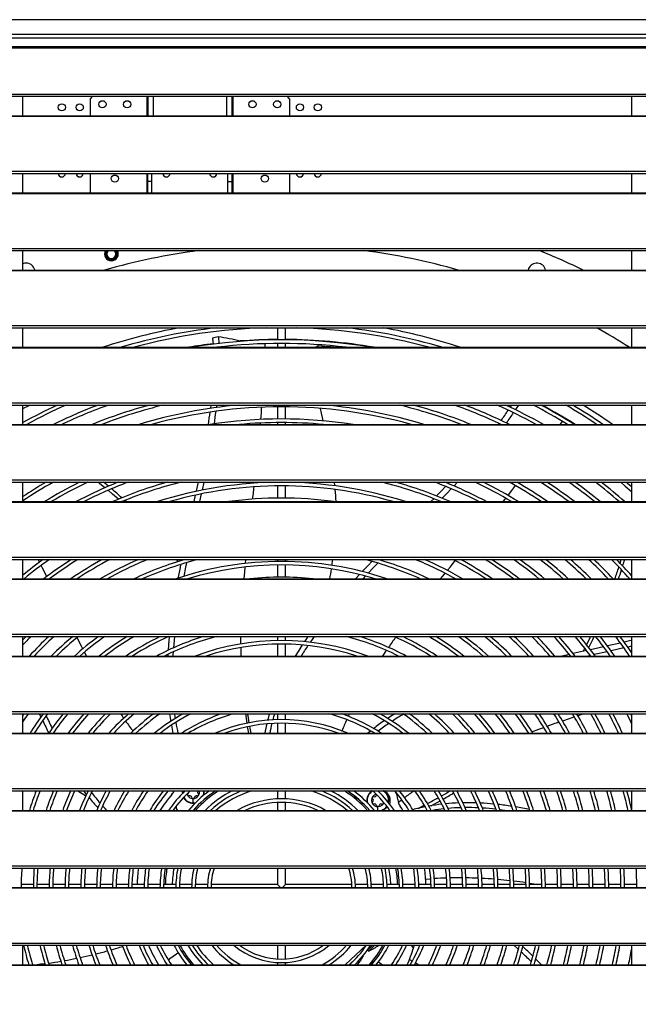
# Model space of a CAD drawing. Header units: millimetres. Extents: x 0 to 39025, y 0 to 11880.
# Tile 49 of 54: x 28571 to 29020, y 9124 to 9840. Entities that reach past the tile are written whole.
import ezdxf

# ---------------------------------------------------------------- set-up
doc = ezdxf.new("R2010")
doc.units = ezdxf.units.MM
doc.header["$PDSIZE"] = -1
doc.layers.add('DIMENZIJE', color=4, linetype='Continuous')
doc.styles.add('SLDTEXTSTYLE6', font='txt')
doc.dimstyles.new('SLDDIMSTYLE0', dxfattribs={"dimtxt": 3, "dimasz": 3.414889, "dimexe": 0, "dimexo": 0.0625, "dimgap": 0.75, "dimtad": 1, "dimdec": 0, "dimlfac": 20, "dimrnd": 1e-09, "dimzin": 12, "dimdsep": 46, "dimtxsty": 'SLDTEXTSTYLE6', "dimsah": 1, "dimcen": 0.09, "dimadec": 0, "dimazin": 3, "dimtfac": 1, "dimtdec": 0, "dimtofl": 0, "dimtmove": 0, "dimatfit": 3, "dimfxl": 1, "dimfrac": 2, "dimtolj": 1, "dimtzin": 12, "dimarcsym": 0})

# ---------------------------------------------------------------- blocks, each defined once
blk = doc.blocks.new('*D11')
at = {"layer": 'Defpoints', "color": 0, "ltscale": 20, "transparency": 16777216}
for p in [(26610.35, 10039.92), (26610.35, 9824.42), (29810.35, 9824.42)]:
    blk.add_point(p, dxfattribs=at)
at = {"layer": 'DIMENZIJE', "color": 0, "lineweight": -2, "ltscale": 20, "transparency": 16777216}
for p, q in [((26610.35, 9825.67), (26610.35, 10039.92)), ((29742.05, 10039.92), (26678.64, 10039.92)), ((29810.35, 9825.67), (29810.35, 10039.92))]:
    blk.add_line(p, q, dxfattribs=at)
at = {"layer": 'DIMENZIJE', "color": 0, "ltscale": 20, "transparency": 16777216}
for points in [[(26678.64, 10051.3), (26678.64, 10028.54), (26610.35, 10039.92)], [(29742.05, 10051.3), (29742.05, 10028.54), (29810.35, 10039.92)]]:
    blk.add_solid(points, dxfattribs=at)
at = {"layer": 'DIMENZIJE', "color": 0, "ltscale": 20, "transparency": 16777216, "insert": (28210.35, 10116.64), "char_height": 60, "attachment_point": 2, "style": 'SLDTEXTSTYLE6'}
blk.add_mtext('\\A1;3200', dxfattribs=at)
blk = doc.blocks.new('*D13')
at = {"layer": 'Defpoints', "color": 0, "ltscale": 20, "transparency": 16777216}
for p in [(29810.35, 10159.92), (29810.35, 9824.42), (26435.3, 9124.38)]:
    blk.add_point(p, dxfattribs=at)
at = {"layer": 'DIMENZIJE', "color": 0, "lineweight": -2, "ltscale": 20, "transparency": 16777216}
for p, q in [((26435.3, 9125.63), (26435.3, 10159.92)), ((26503.59, 10159.92), (29742.05, 10159.92)), ((29810.35, 9825.67), (29810.35, 10159.92))]:
    blk.add_line(p, q, dxfattribs=at)
at = {"layer": 'DIMENZIJE', "color": 0, "ltscale": 20, "transparency": 16777216}
for points in [[(26503.59, 10171.3), (26503.59, 10148.54), (26435.3, 10159.92)], [(29742.05, 10171.3), (29742.05, 10148.54), (29810.35, 10159.92)]]:
    blk.add_solid(points, dxfattribs=at)
at = {"layer": 'DIMENZIJE', "color": 0, "ltscale": 20, "transparency": 16777216, "insert": (28122.82, 10235.78), "char_height": 60, "attachment_point": 2, "style": 'SLDTEXTSTYLE6'}
blk.add_mtext('\\A1;3375', dxfattribs=at)

msp = doc.modelspace()

# ---------------------------------------------------------------- linework, layer by layer
at = {"color": 7, "linetype": 'Continuous', "lineweight": 25, "ltscale": 20}
for p, q in [((29809.38, 9839.92), (28236.32, 9839.92)), ((29809.35, 9839.92), (28236.35, 9839.92)), ((28236.35, 9829.51), (29809.35, 9829.51)), ((29805.9, 9826.61), (28239.8, 9826.61)), ((28239.8, 9820.5), (29805.9, 9820.5)), ((28239.8, 9819.45), (29805.9, 9819.45)), ((28242.42, 9785.91), (29803.27, 9785.91)), ((28242.42, 9784.27), (29803.27, 9784.27)), ((28573.05, 9770.12), (28573.05, 9784.27)), ((28623.67, 9784.27), (28621.85, 9782.45)), ((28621.85, 9782.45), (28621.85, 9770.12)), ((28663.05, 9784.27), (28663.05, 9770.12)), ((28663.85, 9784.27), (28663.85, 9770.12)), ((28667.65, 9784.27), (28667.65, 9770.12)), ((28721.05, 9784.27), (28721.05, 9770.12)), ((28724.85, 9784.27), (28724.85, 9770.12)), ((28725.65, 9784.27), (28725.65, 9770.12)), ((28766.85, 9782.45), (28765.03, 9784.27)), ((28766.85, 9782.45), (28766.85, 9770.12)), ((29015.35, 9784.27), (29015.35, 9770.12)), ((28265.85, 9770.12), (29779.85, 9770.12)), ((28265.85, 9769.83), (29779.85, 9769.83)), ((28242.42, 9729.82), (29803.27, 9729.82)), ((28242.42, 9728.18), (29803.27, 9728.18)), ((28573.05, 9714.03), (28573.05, 9728.18)), ((28621.85, 9728.18), (28621.85, 9714.03)), ((28663.05, 9728.18), (28663.05, 9714.03)), ((28663.85, 9714.03), (28663.85, 9728.18)), ((28666.85, 9714.03), (28666.85, 9728.18)), ((28721.85, 9728.18), (28721.85, 9714.03)), ((28724.85, 9728.18), (28724.85, 9714.03)), ((28725.65, 9728.18), (28725.65, 9714.03)), ((28766.85, 9728.18), (28766.85, 9714.03)), ((29015.35, 9728.18), (29015.35, 9714.03)), ((28666.85, 9722.45), (28663.85, 9722.45)), ((28721.85, 9722.45), (28724.85, 9722.45)), ((28265.85, 9714.03), (29779.85, 9714.03)), ((28265.85, 9713.74), (29779.85, 9713.74)), ((28242.42, 9673.73), (29803.27, 9673.73)), ((28242.42, 9672.09), (29803.27, 9672.09)), ((28573.5, 9672.09), (28573.05, 9671.91)), ((28573.05, 9657.94), (28573.05, 9672.09)), ((28635.07, 9672.09), (28635.01, 9672.03)), ((28639.7, 9672.02), (28639.63, 9672.09)), ((29015.35, 9672.09), (29015.35, 9657.94)), ((28265.85, 9657.94), (29779.85, 9657.94)), ((28265.85, 9657.65), (29779.85, 9657.65)), ((28242.42, 9617.64), (29803.27, 9617.64)), ((28242.42, 9616), (29803.27, 9616)), ((28573.05, 9601.85), (28573.05, 9616)), ((28757.95, 9616), (28757.95, 9607.24)), ((28763.95, 9607.24), (28763.95, 9616)), ((29015.35, 9616), (29015.35, 9601.85)), ((28710.95, 9608.5), (28711.23, 9604.12)), ((28715.15, 9609.48), (28715.48, 9604.64)), ((28732.16, 9606.19), (28730.9, 9606.43)), ((28749.03, 9601.85), (28749.12, 9604.46)), ((28757.95, 9604.64), (28757.95, 9601.85)), ((28763.95, 9601.85), (28763.95, 9604.64)), ((28265.85, 9601.85), (29779.85, 9601.85)), ((28265.85, 9601.56), (29779.85, 9601.56)), ((28715.6, 9602.04), (28715.61, 9601.85)), ((28242.42, 9561.55), (29803.27, 9561.55)), ((28242.42, 9559.91), (29803.27, 9559.91)), ((28573.05, 9557.26), (28578.05, 9559.91)), ((28573.05, 9545.76), (28573.05, 9559.91)), ((28950.83, 9559.49), (28950.41, 9559.91)), ((29015.35, 9559.91), (29015.35, 9545.76)), ((28757.95, 9558.64), (28757.95, 9549.74)), ((28763.95, 9549.74), (28763.95, 9558.64)), ((28951.74, 9558.64), (28950.83, 9559.49)), ((28265.85, 9545.76), (29779.85, 9545.76)), ((28745.63, 9545.76), (28745.71, 9546.79)), ((28757.95, 9547.14), (28757.95, 9545.76)), ((28763.95, 9545.76), (28763.95, 9547.14)), ((28963.55, 9545.76), (28965.1, 9548)), ((28265.85, 9545.47), (29779.85, 9545.47)), ((28242.42, 9505.46), (29803.27, 9505.46)), ((28242.42, 9503.82), (29803.27, 9503.82)), ((28573.05, 9489.67), (28573.05, 9503.82)), ((28635.24, 9500.86), (28631.62, 9503.82)), ((28704.49, 9503.82), (28703.29, 9498.07)), ((28741.36, 9503.09), (28741.44, 9503.82)), ((28757.95, 9503.82), (28757.95, 9503.73)), ((28763.95, 9503.73), (28763.95, 9503.82)), ((28883.16, 9503.82), (28882.16, 9502.75)), ((28888.87, 9503.82), (28886.26, 9501.03)), ((28932.64, 9503.39), (28932.97, 9503.82)), ((29015.35, 9503.82), (29015.35, 9489.67)), ((28757.95, 9501.13), (28757.95, 9492.23)), ((28763.95, 9492.23), (28763.95, 9501.13)), ((28265.85, 9489.67), (29779.85, 9489.67)), ((28265.85, 9489.38), (29779.85, 9489.38)), ((28648.04, 9489.67), (28647.1, 9490.53)), ((28698.34, 9494.36), (28697.34, 9489.67)), ((28702.7, 9495.28), (28701.49, 9489.67)), ((28871.65, 9491.78), (28869.58, 9489.67)), ((28875.78, 9490.12), (28875.33, 9489.67)), ((28242.42, 9449.37), (29803.27, 9449.37)), ((28242.42, 9447.73), (29803.27, 9447.73)), ((28573.05, 9447.68), (28573.11, 9447.73)), ((28573.05, 9433.58), (28573.05, 9447.73)), ((28685.87, 9446.16), (28684.59, 9447.73)), ((28688.44, 9447.73), (28688.28, 9446.92)), ((28734.84, 9444.8), (28735.13, 9447.73)), ((28757.95, 9447.73), (28757.95, 9446.23)), ((28763.95, 9446.23), (28763.95, 9447.73)), ((28833.59, 9447.73), (28832.97, 9447.11)), ((29007.01, 9444.95), (29007.86, 9447.73)), ((29015.35, 9447.73), (29015.35, 9433.58)), ((28687.67, 9443.88), (28687.58, 9443.99)), ((28757.95, 9443.63), (28757.95, 9434.73)), ((28763.95, 9434.73), (28763.95, 9443.63)), ((28265.85, 9433.58), (29779.85, 9433.58)), ((28265.85, 9433.29), (29779.85, 9433.29)), ((28817.62, 9436.7), (28814.72, 9433.58)), ((28821.88, 9435.6), (28819.98, 9433.58)), ((28242.42, 9393.28), (29803.27, 9393.28)), ((28242.42, 9391.64), (29803.27, 9391.64)), ((28575.32, 9391.64), (28573.05, 9389.31)), ((28573.05, 9377.49), (28573.05, 9391.64)), ((28757.95, 9391.64), (28757.95, 9388.72)), ((28763.95, 9388.72), (28763.95, 9391.64)), ((29015.35, 9391.64), (29015.35, 9377.49)), ((28757.95, 9386.12), (28757.95, 9377.49)), ((28763.95, 9377.49), (28763.95, 9386.12)), ((28980.08, 9380.87), (28981.28, 9383.14)), ((28995.01, 9384.17), (28985.44, 9382.05)), ((29007.25, 9386.95), (28997.79, 9384.79)), ((29009.83, 9383.33), (29000.44, 9381.21)), ((29015.35, 9384.61), (29012.57, 9383.96)), ((28265.85, 9377.49), (29779.85, 9377.49)), ((28265.85, 9377.2), (29779.85, 9377.2)), ((28970.12, 9378.68), (28964.74, 9377.49)), ((28985.34, 9377.9), (28983.46, 9377.49)), ((28997.66, 9380.59), (28988.14, 9378.51)), ((28242.42, 9337.19), (29803.27, 9337.19)), ((28242.42, 9335.55), (29803.27, 9335.55)), ((28573.71, 9335.55), (28573.05, 9334.56)), ((28573.05, 9321.4), (28573.05, 9335.55)), ((28586.18, 9333.31), (28585.16, 9335.55)), ((28757.95, 9335.55), (28757.95, 9331.21)), ((28763.95, 9331.21), (28763.95, 9335.55)), ((28809.55, 9333.63), (28810.46, 9335.55)), ((29015.35, 9334.24), (29014.69, 9335.55)), ((29015.35, 9335.55), (29015.35, 9321.4)), ((28757.95, 9328.61), (28757.95, 9321.4)), ((28763.95, 9321.4), (28763.95, 9328.61)), ((28265.85, 9321.4), (29779.85, 9321.4)), ((28265.85, 9321.11), (29779.85, 9321.11)), ((28596.06, 9321.4), (28595.64, 9322.24)), ((28940.03, 9321.4), (28940.47, 9321.57)), ((28242.42, 9281.1), (29803.27, 9281.1)), ((28242.42, 9279.46), (29803.27, 9279.46)), ((28573.05, 9278.98), (28573.23, 9279.46)), ((28573.05, 9265.31), (28573.05, 9279.46)), ((28621.72, 9273.91), (28621.01, 9274.35)), ((28696.77, 9270.74), (28696.77, 9273.89)), ((28757.95, 9279.46), (28757.95, 9273.68)), ((28763.95, 9273.68), (28763.95, 9279.46)), ((28814.25, 9278.84), (28814.67, 9279.46)), ((28888.35, 9279.32), (28888.59, 9279.46)), ((29015.35, 9279.46), (29015.35, 9265.31)), ((28696.77, 9270.74), (28696.77, 9270.49)), ((28757.95, 9271.08), (28757.95, 9265.31)), ((28763.95, 9265.31), (28763.95, 9271.08)), ((28830.99, 9265.31), (28830.99, 9268.03)), ((28265.85, 9265.31), (29779.85, 9265.31)), ((28265.85, 9265.02), (29779.85, 9265.02)), ((28242.42, 9225.01), (29803.27, 9225.01)), ((28242.42, 9223.37), (29803.27, 9223.37)), ((28757.95, 9223.37), (28757.95, 9211.45)), ((28763.95, 9211.45), (28763.95, 9223.37)), ((28246.72, 9209.22), (29798.97, 9209.22)), ((28580.67, 9211.45), (28571.77, 9211.45)), ((28592.17, 9211.45), (28583.27, 9211.45)), ((28603.67, 9211.45), (28594.77, 9211.45)), ((28615.18, 9211.45), (28606.28, 9211.45)), ((28626.68, 9211.45), (28617.78, 9211.45)), ((28638.18, 9211.45), (28629.28, 9211.45)), ((28649.69, 9211.45), (28640.78, 9211.45)), ((28661.19, 9211.45), (28652.29, 9211.45)), ((28672.7, 9211.45), (28663.79, 9211.45)), ((28684.2, 9211.45), (28675.3, 9211.45)), ((28695.72, 9211.45), (28686.81, 9211.45)), ((28707.23, 9211.45), (28698.32, 9211.45)), ((28757.95, 9211.45), (28709.83, 9211.45)), ((28757.95, 9211.45), (28760.17, 9209.22)), ((28761.72, 9209.22), (28763.95, 9211.45)), ((28812.06, 9211.45), (28763.95, 9211.45)), ((28823.57, 9211.45), (28814.66, 9211.45)), ((28835.09, 9211.45), (28826.18, 9211.45)), ((28846.59, 9211.45), (28837.69, 9211.45)), ((28858.1, 9211.45), (28849.2, 9211.45)), ((28869.6, 9211.45), (28860.7, 9211.45)), ((28881.11, 9211.45), (28872.21, 9211.45)), ((28892.61, 9211.45), (28883.71, 9211.45)), ((28904.11, 9211.45), (28895.21, 9211.45)), ((28915.62, 9211.45), (28906.72, 9211.45)), ((28927.12, 9211.45), (28918.22, 9211.45)), ((28938.62, 9211.45), (28929.72, 9211.45)), ((28950.12, 9211.45), (28941.22, 9211.45)), ((28961.62, 9211.45), (28952.72, 9211.45)), ((28973.12, 9211.45), (28964.22, 9211.45)), ((28984.63, 9211.45), (28975.73, 9211.45)), ((28996.13, 9211.45), (28987.23, 9211.45)), ((29007.63, 9211.45), (28998.73, 9211.45)), ((29019.13, 9211.45), (29010.23, 9211.45)), ((28265.85, 9208.93), (29779.85, 9208.93)), ((28242.42, 9168.92), (29803.27, 9168.92)), ((28242.42, 9167.28), (29803.27, 9167.28)), ((28573.05, 9153.13), (28573.05, 9167.28)), ((28757.95, 9167.28), (28757.95, 9157.34)), ((28763.95, 9157.34), (28763.95, 9167.28)), ((28807.15, 9153.13), (28822.59, 9167.28)), ((28827.33, 9167.28), (28823.55, 9163.81)), ((28828.81, 9167.28), (28824.22, 9163.08)), ((28856.78, 9165.53), (28855.2, 9167.28)), ((28856.78, 9165.53), (28857.54, 9167.28)), ((29015.35, 9167.28), (29015.35, 9153.13)), ((28679.83, 9157.66), (28684.77, 9161.06)), ((28819.49, 9158.74), (28820.54, 9159.7)), ((28820.54, 9159.7), (28820.41, 9159.84)), ((28823.55, 9163.81), (28824.22, 9163.08)), ((28265.85, 9153.13), (29779.85, 9153.13)), ((28265.85, 9152.84), (29779.85, 9152.84)), ((28757.95, 9154.73), (28757.95, 9153.13)), ((28763.95, 9153.13), (28763.95, 9154.73)), ((28810.11, 9153.13), (28814.95, 9157.57)), ((28810.94, 9153.89), (28811.07, 9153.74)), ((28826.11, 9153.13), (28827.14, 9154.51)), ((28831.34, 9155.14), (28834.27, 9153.13)), ((28853.95, 9156.99), (28856.04, 9155.82)), ((28944.66, 9153.13), (28944.61, 9153.18))]:
    msp.add_line(p, q, dxfattribs=at)
at = {"color": 7, "linetype": 'Continuous', "lineweight": 25, "ltscale": 20, "flags": 128}
for points in [[(28581.68, 9657.94), (28581.62, 9658.21), (28581.35, 9659.02)], [(28940.54, 9659.02), (28940.27, 9658.21), (28940.22, 9657.94)], [(28715.15, 9609.48), (28712.78, 9608.93), (28710.95, 9608.5)], [(28798.93, 9601.85), (28796.7, 9602.08), (28792.39, 9602.49), (28788.03, 9602.88)], [(28709.66, 9559.91), (28709.66, 9559.91), (28709.37, 9557.44)], [(28713.94, 9559.91), (28713.85, 9559.05), (28713.73, 9558.06)], [(28928.08, 9559.91), (28927.48, 9558.94), (28927.06, 9558.31)], [(28933.11, 9559.91), (28931.52, 9557.33), (28930.94, 9556.43)], [(28745.93, 9549.41), (28746.11, 9551.67), (28746.34, 9554.5), (28746.54, 9557.24), (28746.63, 9558.34)], [(28791.29, 9548.38), (28790.8, 9550.71), (28790.1, 9554.05), (28789.41, 9557.43), (28789.4, 9557.49)], [(28919.04, 9546.51), (28918.79, 9546.16), (28918.5, 9545.76)], [(28632.72, 9499.77), (28628.8, 9502.97), (28627.72, 9503.82)], [(28700.31, 9503.82), (28699.01, 9497.54), (28698.93, 9497.15)], [(28799.74, 9501.17), (28799.73, 9501.23), (28799.44, 9503.82)], [(29007.42, 9503.82), (29010.79, 9500.98), (29015.35, 9497.02)], [(29015.35, 9500.48), (29012.48, 9502.95), (29011.46, 9503.82)], [(28642.46, 9491.44), (28638.25, 9495.12), (28634.94, 9497.91)], [(28740.04, 9491.46), (28740.19, 9492.77), (28740.54, 9495.83), (28740.9, 9498.97), (28741.06, 9500.46)], [(28880.25, 9500.73), (28877.05, 9497.37), (28873.61, 9493.8)], [(28884.34, 9499.01), (28881, 9495.51), (28877.74, 9492.14)], [(28925.55, 9494.21), (28926.7, 9495.69), (28928.25, 9497.68), (28929.73, 9499.6), (28931.05, 9501.32)], [(28922, 9489.67), (28922.32, 9490.08), (28923.22, 9491.22), (28923.94, 9492.14)], [(28585.18, 9445.72), (28585.08, 9445.93), (28584.18, 9447.73)], [(28688.18, 9446.89), (28687.95, 9447.18), (28687.51, 9447.73)], [(28797.69, 9443.37), (28797.9, 9444.7), (28798.33, 9447.73)], [(28826.68, 9446.23), (28823.86, 9443.3), (28819.66, 9438.88)], [(28881.51, 9439.69), (28881.86, 9440.12), (28883.74, 9442.42), (28885.72, 9444.85), (28887.26, 9446.73)], [(28590.35, 9435.23), (28589.48, 9436.99), (28588.42, 9439.16), (28587.33, 9441.37), (28586.35, 9443.36)], [(28687.69, 9444.02), (28687.27, 9441.92), (28685.9, 9434.8), (28685.76, 9434.03)], [(28691.92, 9445.28), (28691.26, 9442.01), (28689.95, 9435.4)], [(28733.79, 9433.58), (28734.24, 9438.6), (28734.54, 9441.72), (28734.58, 9442.15)], [(28830.92, 9445), (28827.79, 9441.79), (28823.92, 9437.75)], [(28876.54, 9433.58), (28878.2, 9435.63), (28879.84, 9437.64)], [(28616.61, 9382.73), (28615.57, 9384.71), (28612.41, 9390.81)], [(28683.2, 9391.64), (28682.9, 9388.79), (28682.43, 9383.43)], [(28731.39, 9386.29), (28731.42, 9389.78), (28731.45, 9391.64)], [(28780.22, 9391.64), (28778.89, 9389.75), (28777.68, 9387.95)], [(28784.73, 9391.64), (28782.74, 9388.85), (28781.82, 9387.52)], [(28982.6, 9385.66), (28985.14, 9390.68), (28985.61, 9391.64)], [(28984.21, 9383.63), (28987.19, 9389.44), (28988.26, 9391.64)], [(29015.35, 9388.86), (29014.82, 9388.74), (29010, 9387.6)], [(28776.03, 9385.5), (28773.48, 9381.55), (28770.97, 9377.49)], [(28834.5, 9377.49), (28836.49, 9380.48), (28837.23, 9381.58)], [(28982.62, 9381.43), (28973.91, 9379.52), (28972.95, 9379.31)], [(28619.39, 9377.49), (28618.22, 9379.67), (28617.85, 9380.38)], [(28678.39, 9378.67), (28678.36, 9378.14), (28678.33, 9377.49)], [(28682.22, 9380.48), (28682.07, 9378.4), (28682.03, 9377.49)], [(28679.61, 9335.55), (28680.02, 9332.56), (28680.44, 9330)], [(28683.22, 9335.55), (28683.56, 9333.09), (28683.71, 9332.11)], [(28843.28, 9335.55), (28841.28, 9334.3), (28838.06, 9332.18)], [(28965.08, 9330.38), (28965.35, 9330.47), (28969.42, 9331.85), (28973.55, 9333.24), (28973.7, 9333.29)], [(28976.24, 9334.13), (28977.74, 9334.63), (28980.44, 9335.52), (28980.51, 9335.55)], [(29011.78, 9335.55), (29014.75, 9329.51), (29015.35, 9328.26)], [(28680.93, 9327.19), (28681.44, 9324.45), (28682.09, 9321.4)], [(28737.13, 9321.4), (28736.68, 9323.79), (28736.28, 9326.09)], [(28942.95, 9322.51), (28947.96, 9324.35), (28951.48, 9325.62)], [(28953.99, 9326.52), (28959.92, 9328.6), (28962.59, 9329.52)], [(28825.79, 9323.06), (28824.5, 9322), (28823.8, 9321.4)], [(28618.76, 9275.72), (28618.48, 9275.89), (28613.73, 9278.8), (28612.66, 9279.46)], [(28619.33, 9276.9), (28617.52, 9279.22), (28617.34, 9279.46)], [(28830.15, 9276.7), (28830.11, 9276.59), (28830.07, 9276.43)], [(28634.12, 9265.31), (28632.73, 9266.75), (28631.01, 9268.62)], [(28698.76, 9267.42), (28698.16, 9266.71), (28697.01, 9265.31)], [(28835.31, 9271.05), (28835.17, 9270.72), (28834.97, 9270.33)], [(28845.84, 9271.25), (28848.31, 9273.09), (28848.32, 9273.09)], [(28849.22, 9265.31), (28848.37, 9266.61), (28847.25, 9268.26)], [(28923.3, 9265.31), (28919.7, 9265.79), (28919.69, 9265.8)], [(28865.72, 9215.35), (28868.78, 9215.55), (28869.4, 9215.59)], [(28941.18, 9212.39), (28944.63, 9211.87), (28947.27, 9211.45)], [(28933.07, 9164.29), (28932.82, 9164.51), (28929.7, 9167.28)], [(28589.11, 9153.88), (28585.96, 9153.45), (28583.49, 9153.13)], [(28858.31, 9154.55), (28859.41, 9153.93), (28860.78, 9153.13)], [(28949.85, 9153.13), (28948.94, 9154.08), (28945.78, 9157.27)]]:
    msp.add_lwpolyline(points, dxfattribs=at)
at = {"color": 7, "linetype": 'Continuous', "lineweight": 25, "ltscale": 400}
for centre in [(28601.35, 9776.25), (28614.35, 9776.25), (28630.85, 9778.45), (28648.85, 9778.45), (28739.85, 9778.45), (28757.85, 9778.45), (28774.35, 9776.25), (28787.35, 9776.25), (28639.85, 9724.45), (28748.85, 9724.45)]:
    msp.add_circle(centre, 2.6, dxfattribs=at)
for centre, radius, start, end in [((28601.35, 9728.25), 2.6, 181.52142, 358.47858), ((28614.35, 9728.25), 2.6, 181.52142, 358.47858), ((28677.35, 9728.25), 2.6, 181.52142, 358.47858), ((28711.35, 9728.25), 2.6, 181.52142, 358.47858), ((28774.35, 9728.25), 2.6, 181.52142, 358.47858), ((28787.35, 9728.25), 2.6, 181.52142, 358.47858), ((28637.35, 9669.66), 4.99, 150.87909, 270.14161), ((28760.95, 9208.45), 467.5, 97.36691, 105.95358), ((28637.35, 9669.67), 4.8, 149.73015, 30.26986), ((28637.36, 9669.68), 4.8, 149.84293, 30.15704), ((28637.35, 9669.67), 4, 142.77923, 37.22077), ((28637.36, 9669.68), 4, 142.92596, 37.07404), ((28637.36, 9669.68), 3.32, 135.05278, 314.9469), ((28637.37, 9669.66), 4.99, 269.85773, 29.12221), ((28637.35, 9669.67), 3.32, 315.14597, 45), ((28760.95, 9208.45), 467.5, 74.04642, 82.63309), ((28760.95, 9208.45), 500.1, 64.00184, 67.9866), ((28575.36, 9656.55), 6.48, 22.4055, 110.92785), ((28946.54, 9656.54), 6.49, 12.4585, 157.58264), ((28760.95, 9208.45), 414.25, 100.31809, 108.25388), ((28760.95, 9208.45), 410.3, 96.6362, 106.49983), ((28760.95, 9208.45), 407.7, 91.54924, 105.21775), ((28760.95, 9208.45), 407.7, 74.78225, 88.45076), ((28760.95, 9208.45), 410.3, 73.50017, 83.3638), ((28760.95, 9208.45), 414.25, 71.74612, 79.68191), ((28760.95, 9208.45), 467.5, 57.2995, 60.6646), ((28760.95, 9208.45), 399.11, 97.15889, 99.70034), ((28760.95, 9208.45), 398.8, 80.5641, 99.4359), ((28760.95, 9208.45), 396.2, 83.1892, 96.81079), ((28647.22, 9216.33), 398.97, 77.89302, 80.19705), ((28760.95, 9208.45), 399.11, 90.43068, 94.31728), ((28760.95, 9208.45), 399.11, 80.29966, 89.56932), ((28788.22, 9599.61), 3.27, 93.36022, 136.78015), ((28760.95, 9208.45), 387.3, 114.84273, 119.02254), ((28760.95, 9208.45), 384.7, 113.99266, 118.73845), ((28760.95, 9208.45), 375.8, 110.734, 116.15701), ((28760.95, 9208.45), 373.2, 109.65251, 115.33214), ((28760.95, 9208.45), 364.3, 105.25661, 112.19191), ((28760.95, 9208.45), 361.7, 103.66541, 111.15941), ((28760.95, 9208.45), 352.8, 94.99351, 107.03897), ((28760.95, 9208.45), 352.8, 72.96103, 85.00649), ((28760.95, 9208.45), 361.7, 68.84059, 76.33459), ((28760.95, 9208.45), 364.3, 67.80809, 74.74339), ((28760.95, 9208.45), 373.2, 64.66786, 70.34749), ((28760.95, 9208.45), 375.8, 63.84299, 69.266), ((28760.95, 9208.45), 384.7, 61.26155, 66.00734), ((28760.95, 9208.45), 387.3, 60.56776, 65.15727), ((28760.95, 9208.45), 396.2, 58.36135, 62.50854), ((28760.95, 9208.45), 398.8, 57.76019, 61.79913), ((28760.95, 9208.45), 407.7, 55.82835, 59.54842), ((28760.95, 9208.45), 410.3, 55.29715, 58.9364), ((28760.95, 9208.45), 414.25, 54.5159, 58.04101), ((28760.95, 9208.45), 350.2, 74.40886, 105.59114), ((28443.13, 9585.85), 267.73, 351.38885, 353.3343), ((28438.48, 9587.49), 276.79, 351.42733, 353.34135), ((28775.35, 9652.94), 178.78, 324.31608, 327.20029), ((28781.12, 9649.34), 176.26, 324.42084, 327.34792), ((28760.95, 9208.45), 399.11, 57.68961, 61.59028), ((28760.95, 9208.45), 341.3, 81.2349, 98.7651), ((28760.95, 9208.45), 338.7, 84.81503, 95.18496), ((28760.95, 9208.45), 338.7, 119.29962, 123.69475), ((28760.95, 9208.45), 341.3, 120.06826, 123.40421), ((28760.95, 9208.45), 329.8, 116.41358, 121.49223), ((28760.95, 9208.45), 327.2, 115.48166, 120.74099), ((28760.95, 9208.45), 318.3, 111.88035, 117.93019), ((28760.95, 9208.45), 315.7, 110.67365, 117.02664), ((28760.95, 9208.45), 306.8, 105.68817, 113.56079), ((28760.95, 9208.45), 304.2, 103.83791, 112.41128), ((28760.95, 9208.45), 295.3, 72.2383, 107.7617), ((28760.95, 9208.45), 304.2, 67.58872, 76.16209), ((28760.95, 9208.45), 306.8, 66.43921, 74.31183), ((28760.95, 9208.45), 315.7, 62.97336, 69.32635), ((28760.95, 9208.45), 318.3, 62.06981, 68.11965), ((28760.95, 9208.45), 327.2, 59.25901, 64.51834), ((28760.95, 9208.45), 329.8, 58.50777, 63.58642), ((28760.95, 9208.45), 338.7, 56.13002, 60.70038), ((28760.95, 9208.45), 341.3, 55.48513, 59.93174), ((28760.95, 9208.45), 350.2, 53.42125, 57.50465), ((28760.95, 9208.45), 352.8, 52.856, 56.84764), ((28760.95, 9208.45), 361.7, 51.03283, 54.74773), ((28760.95, 9208.45), 364.3, 50.52999, 54.17323), ((28760.95, 9208.45), 373.2, 48.89865, 52.32168), ((28760.95, 9208.45), 375.8, 48.44631, 51.81133), ((28477.75, 9307.47), 249.36, 47.88902, 50.17241), ((28760.95, 9208.45), 292.7, 73.90284, 106.09717), ((28638.71, 9483.1), 162.01, 2.32439, 5.46437), ((28760.95, 9208.45), 283.8, 82.27451, 97.72549), ((28760.95, 9208.45), 295.3, 125.87495, 129.51662), ((28760.95, 9208.45), 292.7, 125.16512, 129.72119), ((28760.95, 9208.45), 283.8, 122.52762, 127.5065), ((28760.95, 9208.45), 281.2, 121.68725, 126.81074), ((28760.95, 9208.45), 272.3, 118.50923, 124.22992), ((28760.95, 9208.45), 269.7, 117.47508, 123.40941), ((28760.95, 9208.45), 260.8, 113.43838, 120.31718), ((28760.95, 9208.45), 258.2, 112.06974, 119.3155), ((28760.95, 9208.45), 249.3, 106.29876, 115.43609), ((28760.95, 9208.45), 246.7, 104.08708, 114.1353), ((28760.95, 9208.45), 237.8, 71.21563, 108.78437), ((28760.95, 9208.45), 246.7, 65.8647, 75.91292), ((28760.95, 9208.45), 249.3, 64.56391, 73.70124), ((28760.95, 9208.45), 258.2, 60.6845, 67.93026), ((28760.95, 9208.45), 260.8, 59.68282, 66.56162), ((28760.95, 9208.45), 269.7, 56.59059, 62.52492), ((28760.95, 9208.45), 272.3, 55.77008, 61.49077), ((28760.95, 9208.45), 281.2, 53.18926, 58.31275), ((28760.95, 9208.45), 283.8, 52.4935, 57.47238), ((28760.95, 9208.45), 292.7, 50.27881, 54.83488), ((28760.95, 9208.45), 295.3, 49.67545, 54.12505), ((28760.95, 9208.45), 304.2, 47.73872, 51.86806), ((28760.95, 9208.45), 306.8, 47.20708, 51.2537), ((28760.95, 9208.45), 315.7, 45.48988, 49.28274), ((28760.95, 9208.45), 318.3, 45.01578, 48.74191), ((28760.95, 9208.45), 327.2, 43.47694, 46.99539), ((28760.95, 9208.45), 329.8, 43.05015, 46.51325), ((28760.95, 9208.45), 338.7, 41.65936, 44.94833), ((28760.95, 9208.45), 341.3, 41.8078, 44.51427), ((28870.64, 9486.69), 145.04, 342.44269, 344.4183), ((28760.95, 9208.45), 235.2, 73.17687, 106.82311), ((28518.38, 9483.55), 282.18, 349.80107, 351.28913), ((28780.54, 9512.61), 236.34, 340.4666, 342.64423), ((28826.55, 9496.6), 190.06, 340.63564, 342.70795), ((28760.95, 9208.45), 226.3, 84.18144, 95.81856), ((28760.95, 9208.45), 258.2, 134.80636, 136.69646), ((28760.95, 9208.45), 249.3, 132.70788, 137.3066), ((28760.95, 9208.45), 246.7, 132.04956, 136.74699), ((28760.95, 9208.45), 237.8, 129.61401, 134.69453), ((28760.95, 9208.45), 235.2, 128.84248, 134.0507), ((28760.95, 9208.45), 226.3, 125.95241, 131.66959), ((28760.95, 9208.45), 223.7, 125.02381, 130.91578), ((28760.95, 9208.45), 214.8, 121.4776, 128.09549), ((28760.95, 9208.45), 212.2, 120.31154, 127.19087), ((28760.95, 9208.45), 203.3, 115.69869, 123.7468), ((28760.95, 9208.45), 200.7, 114.11038, 122.61913), ((28760.95, 9208.45), 191.8, 107.23171, 118.19362), ((28760.95, 9208.45), 189.2, 104.4789, 116.68772), ((28918.12, 9366.17), 240.02, 173.90953, 176.29911), ((28760.95, 9208.45), 180.3, 69.64759, 110.35241), ((28760.95, 9208.45), 189.2, 63.31228, 75.5211), ((28760.95, 9208.45), 191.8, 61.80638, 72.76829), ((29149.36, 9172.15), 375.87, 144.35654, 145.7353), ((28760.95, 9208.45), 200.7, 57.38087, 65.88962), ((28760.95, 9208.45), 203.3, 56.2532, 64.30131), ((28760.95, 9208.45), 212.2, 52.80913, 59.68846), ((28760.95, 9208.45), 214.8, 51.90451, 58.5224), ((28760.95, 9208.45), 223.7, 49.08422, 54.97619), ((28760.95, 9208.45), 226.3, 48.33041, 54.04759), ((28760.95, 9208.45), 235.2, 45.9493, 51.15752), ((28760.95, 9208.45), 237.8, 45.30547, 50.38599), ((28760.95, 9208.45), 246.7, 43.25301, 47.95044), ((28760.95, 9208.45), 249.3, 42.6934, 47.29212), ((28760.95, 9208.45), 258.2, 40.89707, 45.19364), ((28760.95, 9208.45), 260.8, 40.40416, 44.62143), ((28760.95, 9208.45), 269.7, 38.81337, 42.78427), ((28760.95, 9208.45), 272.3, 38.37464, 42.27999), ((28760.95, 9208.45), 281.2, 36.95248, 40.65188), ((28760.95, 9208.45), 283.8, 36.55864, 40.20266), ((28760.95, 9208.45), 292.7, 35.27726, 38.74578), ((28760.95, 9208.45), 295.3, 34.92115, 38.3421), ((28760.95, 9208.45), 304.2, 33.75898, 37.02803), ((28760.95, 9208.45), 306.8, 33.98287, 36.66264), ((28760.95, 9208.45), 177.7, 72.04319, 107.95682), ((28995.67, 9383.12), 264.28, 179.88272, 181.22001), ((28932.02, 9281.51), 183.82, 145.70291, 148.52423), ((28760.95, 9208.45), 223.7, 145.37687, 147.13634), ((28760.95, 9208.45), 214.8, 143.721, 148.27405), ((28760.95, 9208.45), 212.2, 143.20399, 147.839), ((28871.49, 9461.36), 308.94, 204.32374, 206.21067), ((28760.95, 9208.45), 203.3, 141.30392, 146.24774), ((28760.95, 9208.45), 200.7, 140.70685, 145.7503), ((28760.95, 9208.45), 191.8, 138.49583, 143.91988), ((28760.95, 9208.45), 189.2, 137.79533, 143.34402), ((28760.95, 9208.45), 180.3, 135.17517, 141.20921), ((28760.95, 9208.45), 177.7, 134.33583, 140.53217), ((28760.95, 9208.45), 168.8, 131.15188, 137.99779), ((28760.95, 9208.45), 166.2, 130.1155, 137.18546), ((28818.76, 9450.55), 209.04, 213.37519, 214.4293), ((28760.95, 9208.45), 157.3, 126.09743, 134.10376), ((28760.95, 9208.45), 154.7, 124.75508, 133.10109), ((28760.95, 9208.45), 145.8, 119.3375, 129.2204), ((28760.95, 9208.45), 143.2, 117.42971, 127.92784), ((28760.95, 9208.45), 134.3, 108.84499, 122.74799), ((28760.95, 9208.45), 131.7, 105.18623, 120.94492), ((28760.95, 9208.45), 122.8, 66.90001, 113.09999), ((28962.76, 9367.44), 230.21, 187.96283, 189.70357), ((28324.28, 9253.81), 420.08, 10.31049, 11.21994), ((28834.3, 9310.57), 85.82, 163.08173, 166.35255), ((28834.45, 9310.82), 82.38, 162.52903, 165.76224), ((28760.95, 9208.45), 131.7, 59.05508, 74.81377), ((28760.95, 9208.45), 134.3, 57.25201, 71.15501), ((29052.42, 9217.46), 269.22, 154.98846, 156.88663), ((28760.95, 9208.45), 143.2, 52.07216, 62.57029), ((28760.95, 9208.45), 145.8, 50.7796, 60.6625), ((28924.45, 9204.52), 150.57, 119.79392, 123.50407), ((28760.95, 9208.45), 154.7, 46.89891, 55.24492), ((28760.95, 9208.45), 157.3, 45.89624, 53.90257), ((28760.95, 9208.45), 166.2, 42.81454, 49.8845), ((28760.95, 9208.45), 168.8, 42.00221, 48.84812), ((28760.95, 9208.45), 177.7, 39.46783, 45.66417), ((28760.95, 9208.45), 180.3, 38.79079, 44.82483), ((28760.95, 9208.45), 189.2, 36.65598, 42.20467), ((28760.95, 9208.45), 191.8, 36.08012, 41.50417), ((28760.95, 9208.45), 200.7, 34.2497, 39.29315), ((28760.95, 9208.45), 203.3, 33.75226, 38.69608), ((28760.95, 9208.45), 212.2, 32.161, 36.79601), ((28760.95, 9208.45), 214.8, 31.72595, 36.279), ((28760.95, 9208.45), 223.7, 30.32708, 34.62313), ((28760.95, 9208.45), 226.3, 29.94274, 34.16985), ((28760.95, 9208.45), 235.2, 28.70153, 32.71055), ((28760.95, 9208.45), 237.8, 28.3591, 32.30912), ((28760.95, 9208.45), 246.7, 27.24911, 31.01113), ((28760.95, 9208.45), 249.3, 26.94179, 30.6526), ((28760.95, 9208.45), 258.2, 25.9424, 29.48909), ((28760.95, 9208.45), 260.8, 25.66485, 29.16658), ((28760.95, 9208.45), 269.7, 24.75972, 28.11663), ((28760.95, 9208.45), 272.3, 24.50766, 27.82471), ((28853.46, 9453.16), 292.9, 204.7381, 206.73329), ((28908.51, 9509.45), 316.37, 214.51476, 216.13903), ((28811.44, 9350.24), 128.98, 189.34018, 192.91793), ((28760.95, 9208.45), 120.2, 70.00423, 109.99575), ((28343.76, 9254.57), 400.77, 9.60003, 10.3294), ((28851.56, 9303.48), 104.27, 166.31247, 170.1031), ((28854.9, 9302.87), 104.16, 165.7945, 169.75036), ((28913.38, 9217.67), 137.03, 124.52331, 128.56125), ((28913.64, 9217.24), 133.98, 123.85608, 127.95384), ((28760.95, 9208.45), 191.8, 158.26992, 162.75394), ((28760.95, 9208.45), 189.2, 157.95577, 162.50935), ((28760.95, 9208.45), 180.3, 156.80579, 161.61589), ((28760.95, 9208.45), 177.7, 156.4461, 161.33705), ((28760.95, 9208.45), 168.8, 155.1224, 160.31355), ((28760.95, 9208.45), 166.2, 154.70607, 159.99254), ((28760.95, 9208.45), 157.3, 153.16411, 158.8076), ((28760.95, 9208.45), 154.7, 152.67587, 158.43377), ((28742.13, 9371.62), 155.07, 218.71729, 222.34127), ((28744.45, 9373.45), 154.44, 218.07976, 221.6909), ((28760.95, 9208.45), 145.8, 150.85354, 157.04461), ((28760.95, 9208.45), 143.2, 150.27177, 156.60327), ((28760.95, 9208.45), 134.3, 148.07904, 154.94988), ((28760.95, 9208.45), 131.7, 147.37167, 154.42007), ((28760.95, 9208.45), 122.8, 144.67138, 152.41509), ((28760.95, 9208.45), 120.2, 143.78809, 151.76566), ((28760.95, 9208.45), 111.3, 140.35611, 149.27565), ((28760.95, 9208.45), 108.7, 139.21104, 148.45765), ((28760.95, 9208.45), 105, 139.27713, 147.20992), ((28760.95, 9208.45), 99.8, 134.64024, 145.26508), ((28673.79, 9283.47), 10, 319.27713, 336.32713), ((28760.95, 9208.45), 97.2, 133.06618, 144.19549), ((28697.38, 9279.05), 8.5, 177.22033, 189.70793), ((28696.77, 9278.49), 7.75, 172.81602, 186.0653), ((28696.77, 9278.49), 8, 208.84477, 280.71953), ((28696.77, 9278.49), 7.75, 208.24606, 283.48124), ((28696.77, 9278.49), 4.6, 195.13947, 12.16852), ((28693.58, 9276.65), 0.921, 127.54691, 292.45307), ((28692.17, 9278.49), 1.4, 307.54691, 0.50055), ((28760.95, 9208.45), 88.3, 126.46682, 139.9102), ((28694.47, 9274.51), 1.4, 7.54691, 112.45309), ((28696.77, 9274.81), 0.921, 187.54691, 352.4531), ((28760.95, 9208.45), 85.7, 124.04487, 138.43074), ((28699.07, 9274.51), 1.4, 67.54691, 172.45309), ((28760.95, 9208.45), 84.5, 122.82116, 137.70502), ((28699.95, 9276.65), 0.921, 247.54691, 52.45307), ((28701.37, 9278.49), 1.4, 136.12928, 232.45309), ((28696.77, 9278.49), 7.75, 341.51876, 7.18398), ((28696.77, 9278.49), 8, 344.28046, 6.96152), ((28760.95, 9208.45), 79.5, 116.71933, 134.33454), ((28760.95, 9208.45), 76.8, 112.38858, 132.23298), ((28760.95, 9208.45), 74.2, 106.85904, 129.97166), ((28760.95, 9208.45), 65.3, 60.55325, 119.44675), ((28760.95, 9208.45), 74.2, 50.02834, 73.14096), ((28760.95, 9208.45), 76.8, 47.76702, 67.61142), ((28760.95, 9208.45), 79.5, 45.66546, 63.28067), ((28760.95, 9208.45), 84.5, 42.29498, 57.17884), ((28760.95, 9208.45), 85.7, 41.56926, 55.95513), ((28760.95, 9208.45), 88.3, 40.0898, 53.53318), ((28816.67, 9277.06), 3, 204.97581, 233.56832), ((28763.81, 9205.45), 86, 49.27908, 53.56832), ((28830.99, 9272.63), 8, 121.37948, 190.71954), ((28830.99, 9272.63), 7.75, 118.25151, 193.48124), ((28830.99, 9272.63), 4.6, 105.13947, 330.00003), ((28827.8, 9274.47), 0.921, 67.54691, 232.4531), ((28826.39, 9272.63), 1.4, 307.54691, 52.45309), ((28760.95, 9208.45), 97.2, 35.80451, 46.93382), ((28828.69, 9276.61), 1.4, 247.54691, 352.45309), ((28760.95, 9208.45), 99.8, 34.73492, 45.35976), ((28830.99, 9272.63), 7.75, 348.9347, 61.74849), ((28830.99, 9272.63), 8, 347.46337, 58.62052), ((28831.54, 9272.02), 8.5, 344.29207, 61.12948), ((28760.95, 9208.45), 108.7, 31.54235, 40.78896), ((28831.54, 9272.02), 14, 4.63041, 29.2773), ((28760.95, 9208.45), 111.3, 30.72435, 39.64389), ((29017.39, 9045.39), 283.59, 124.37377, 126.06964), ((28760.95, 9208.45), 120.2, 28.23434, 36.21191), ((28760.95, 9208.45), 122.8, 27.58491, 35.32862), ((28663.58, 9653.65), 433.99, 297.95433, 299.13097), ((28760.95, 9208.45), 131.7, 25.57993, 32.62833), ((28760.95, 9208.45), 134.3, 25.05012, 31.92096), ((28702.87, 9587.5), 357.08, 299.20847, 300.38353), ((28691.3, 9603.88), 379.69, 299.52663, 300.87211), ((28760.95, 9208.45), 143.2, 23.39673, 29.72823), ((28760.95, 9208.45), 145.8, 22.95539, 29.14646), ((28760.95, 9208.45), 154.7, 21.56623, 27.32413), ((28760.95, 9208.45), 157.3, 21.1924, 26.83589), ((28760.95, 9208.45), 166.2, 20.00746, 25.29393), ((28760.95, 9208.45), 168.8, 19.68645, 24.8776), ((28760.95, 9208.45), 177.7, 18.66295, 23.5539), ((28760.95, 9208.45), 180.3, 18.38411, 23.19421), ((28760.95, 9208.45), 189.2, 17.49065, 22.04423), ((28760.95, 9208.45), 191.8, 17.24606, 21.73008), ((28760.95, 9208.45), 200.7, 16.45898, 20.72093), ((28760.95, 9208.45), 203.3, 16.24262, 20.44399), ((28760.95, 9208.45), 212.2, 15.54374, 19.55075), ((28760.95, 9208.45), 214.8, 15.35093, 19.30466), ((28760.95, 9208.45), 223.7, 14.72607, 18.50808), ((28760.95, 9208.45), 226.3, 14.55312, 18.28786), ((28760.95, 9208.45), 235.2, 13.99098, 17.5728), ((28760.95, 9208.45), 237.8, 13.83494, 17.37452), ((28760.95, 9208.45), 246.7, 13.32645, 16.72889), ((28760.95, 9208.45), 249.3, 13.18494, 16.54937), ((28760.95, 9208.45), 258.2, 12.7227, 15.96339), ((28760.95, 9208.45), 260.8, 12.71938, 15.80006), ((28687.39, 9267.57), 3, 161.05799, 228.77121), ((28760.95, 9208.45), 62.7, 65.08357, 114.91643), ((28827.8, 9270.79), 0.921, 127.54691, 292.45307), ((28828.69, 9268.65), 1.4, 7.54691, 112.45309), ((28830.99, 9268.95), 0.921, 187.54691, 352.4531), ((28833.29, 9268.65), 1.4, 67.54691, 172.45309), ((28830.99, 9272.63), 7.75, 289.31758, 326.75394), ((28834.17, 9270.79), 0.921, 247.54691, 52.45307), ((28830.99, 9272.63), 8, 293.84776, 326.15523), ((28835.59, 9272.63), 1.4, 193.33792, 232.45309), ((28855.47, 9273.95), 10, 184.63041, 214.72287), ((28886.89, 9156.07), 113.89, 100.87216, 105.56223), ((28689.76, 9598.33), 372.86, 297.23222, 297.98463), ((28890.15, 9151.15), 119.34, 96.10244, 100.64893), ((28667.36, 9642.12), 424.76, 298.46879, 299.44445), ((28890.68, 9148.51), 118.49, 95.57104, 99.67805), ((28894.17, 9133.75), 137.07, 91.79849, 95.8359), ((28894.15, 9133.26), 134.01, 91.1331, 95.23001), ((28896.47, 9118.12), 152.78, 87.73096, 91.41008), ((28896.37, 9116.66), 150.65, 87.06622, 90.7773), ((28897.98, 9104.44), 166.38, 84.007, 87.4448), ((28897.84, 9103.44), 163.78, 83.35141, 86.8168), ((28898.12, 9081.05), 189.64, 80.85699, 83.9048), ((28897.31, 9058.64), 211.88, 78.04684, 80.80318), ((28760.95, 9208.45), 189.2, 175.47676, 179.76558), ((28760.95, 9208.45), 180.3, 175.25298, 179.75401), ((28760.95, 9208.45), 177.7, 175.18336, 179.75041), ((28760.95, 9208.45), 168.8, 174.92876, 179.73725), ((28760.95, 9208.45), 166.2, 174.84921, 179.73314), ((28760.95, 9208.45), 157.3, 174.55692, 179.71804), ((28760.95, 9208.45), 154.7, 174.46516, 179.7133), ((28760.95, 9208.45), 145.8, 174.12615, 179.6958), ((28760.95, 9208.45), 143.2, 174.01911, 179.69028), ((28760.95, 9208.45), 134.3, 173.62117, 179.66975), ((28760.95, 9208.45), 131.7, 173.4947, 179.66323), ((28760.95, 9208.45), 122.8, 173.02096, 179.63883), ((28760.95, 9208.45), 120.2, 172.86922, 179.63101), ((28760.95, 9208.45), 111.3, 172.29569, 179.60151), ((28760.95, 9208.45), 108.7, 172.11025, 179.59198), ((28760.95, 9208.45), 105, 171.83036, 178.36275), ((28760.95, 9208.45), 99.8, 171.40154, 179.55559), ((28760.95, 9208.45), 97.2, 171.16973, 179.5437), ((28760.95, 9208.45), 88.3, 170.27146, 179.49771), ((28760.95, 9208.45), 85.7, 169.97331, 179.48247), ((28760.95, 9208.45), 84.5, 169.82941, 177.9654), ((28760.95, 9208.45), 79.5, 169.18228, 177.83738), ((28760.95, 9208.45), 76.8, 168.79713, 179.42249), ((28760.95, 9208.45), 74.2, 168.39922, 179.40226), ((28760.95, 9208.45), 65.3, 166.7913, 179.32078), ((28760.95, 9208.45), 62.7, 166.23301, 179.29262), ((28760.95, 9208.45), 53.8, 163.8984, 179.17559), ((28760.95, 9208.45), 51.2, 163.0567, 179.13372), ((28760.95, 9208.45), 51.2, 0.86628, 16.9433), ((28760.95, 9208.45), 53.8, 0.82441, 16.1016), ((28760.95, 9208.45), 62.7, 0.70738, 13.76699), ((28760.95, 9208.45), 65.3, 0.67922, 13.2087), ((28760.95, 9208.45), 74.2, 0.59774, 11.60078), ((28760.95, 9208.45), 76.8, 0.57751, 11.20287), ((28760.95, 9208.45), 79.5, 2.16262, 10.81772), ((28760.95, 9208.45), 84.5, 2.0346, 10.17059), ((28760.95, 9208.45), 85.7, 0.51753, 10.02669), ((28760.95, 9208.45), 88.3, 0.50229, 9.72854), ((28760.95, 9208.45), 97.2, 0.4563, 8.83027), ((28760.95, 9208.45), 99.8, 0.44441, 8.59846), ((28760.95, 9208.45), 105, 1.63725, 8.16964), ((28760.95, 9208.45), 108.7, 0.40802, 7.88975), ((28760.95, 9208.45), 111.3, 0.39849, 7.70431), ((28760.95, 9208.45), 120.2, 0.36899, 7.13078), ((28760.95, 9208.45), 122.8, 0.36117, 6.97904), ((28760.95, 9208.45), 131.7, 0.33677, 6.5053), ((28760.95, 9208.45), 134.3, 0.33025, 6.37883), ((28760.95, 9208.45), 143.2, 0.30972, 5.98089), ((28760.95, 9208.45), 145.8, 0.3042, 5.87385), ((28760.95, 9208.45), 154.7, 0.2867, 5.53484), ((28760.95, 9208.45), 157.3, 0.28196, 5.44308), ((28760.95, 9208.45), 166.2, 0.26686, 5.15079), ((28760.95, 9208.45), 168.8, 0.26275, 5.07124), ((28760.95, 9208.45), 177.7, 0.24959, 4.81664), ((28760.95, 9208.45), 180.3, 0.24599, 4.74702), ((28760.95, 9208.45), 189.2, 0.23442, 4.52324), ((28760.95, 9208.45), 191.8, 0.23124, 4.4618), ((28760.95, 9208.45), 200.7, 0.22099, 4.26357), ((28760.95, 9208.45), 203.3, 0.21816, 4.20894), ((28760.95, 9208.45), 212.2, 0.20901, 4.03211), ((28760.95, 9208.45), 214.8, 0.20648, 3.98323), ((28760.95, 9208.45), 223.7, 0.19827, 3.82451), ((28760.95, 9208.45), 226.3, 0.19599, 3.78051), ((28760.95, 9208.45), 235.2, 0.18857, 3.63726), ((28760.95, 9208.45), 237.8, 0.18651, 3.59744), ((28760.95, 9208.45), 246.7, 0.17978, 3.46749), ((28760.95, 9208.45), 249.3, 0.17791, 3.43129), ((28760.95, 9208.45), 258.2, 0.17177, 3.31288), ((28890.08, 8896.13), 320.12, 91.64393, 93.238), ((28890.22, 8947.23), 269.04, 89.53453, 91.43227), ((28892.74, 8974.8), 241.45, 87.34291, 89.46012), ((28894.37, 8955.14), 261.02, 85.3608, 87.32512), ((28891.62, 8899.75), 316.46, 83.57651, 85.20305), ((28892.75, 8894.22), 321.83, 81.81449, 83.41672), ((28760.95, 9208.45), 191.8, 192.39474, 196.76244), ((28760.95, 9208.45), 189.2, 192.56783, 196.99974), ((28760.95, 9208.45), 180.3, 193.19914, 197.86645), ((28760.95, 9208.45), 177.7, 193.39583, 198.13688), ((28760.95, 9208.45), 168.8, 194.11639, 199.12929), ((28760.95, 9208.45), 166.2, 194.34191, 199.44048), ((28760.95, 9208.45), 157.3, 195.17232, 200.5888), ((28760.95, 9208.45), 154.7, 195.43362, 200.95097), ((28760.95, 9208.45), 145.8, 196.40149, 202.29626), ((28760.95, 9208.45), 143.2, 196.70794, 202.7235), ((28760.95, 9208.45), 134.3, 197.85116, 204.32319), ((28760.95, 9208.45), 131.7, 198.21581, 204.83551), ((28562.9, 9423.96), 270.41, 285.90859, 287.79828), ((28760.95, 9208.45), 122.8, 199.58791, 206.7729), ((28760.95, 9208.45), 120.2, 200.02953, 207.39995), ((28760.95, 9208.45), 111.3, 201.70899, 209.80161), ((28760.95, 9208.45), 108.7, 202.25565, 210.58966), ((28760.95, 9208.45), 105, 203.08436, 211.79073), ((28760.95, 9208.45), 99.8, 204.36294, 213.66029), ((28760.95, 9208.45), 97.2, 205.0589, 214.68706), ((28760.95, 9208.45), 88.3, 207.79053, 218.78901), ((28760.95, 9208.45), 85.7, 208.71058, 220.20017), ((28760.95, 9208.45), 84.5, 209.1572, 220.89131), ((28760.95, 9208.45), 79.5, 211.18811, 224.09081), ((28760.95, 9208.45), 76.8, 212.41549, 226.07589), ((28760.95, 9208.45), 74.2, 213.69961, 228.20185), ((28760.95, 9208.45), 65.3, 219.08406, 237.89811), ((28760.95, 9208.45), 62.7, 221.04134, 241.91273), ((28760.95, 9208.45), 53.8, 229.92689, 310.07313), ((28760.95, 9208.45), 51.2, 233.52175, 306.47825), ((28760.95, 9208.45), 62.7, 298.08727, 318.95866), ((28760.95, 9208.45), 65.3, 302.10189, 320.91594), ((28760.95, 9208.45), 74.2, 311.79815, 326.30039), ((28760.95, 9208.45), 76.8, 313.92411, 327.58451), ((28812.57, 9192.07), 31.25, 291.89031, 307.49246), ((28760.95, 9208.45), 84.5, 319.10869, 330.8428), ((28760.95, 9208.45), 85.7, 319.79983, 331.28942), ((28760.95, 9208.45), 88.3, 321.21099, 332.20947), ((28760.95, 9208.45), 97.2, 325.31294, 334.9411), ((28760.95, 9208.45), 99.8, 326.33971, 335.63706), ((28760.95, 9208.45), 108.7, 329.41034, 337.74435), ((28760.95, 9208.45), 111.3, 330.19839, 338.29101), ((28760.95, 9208.45), 120.2, 332.60005, 339.97047), ((28760.95, 9208.45), 122.8, 333.2271, 340.41209), ((28760.95, 9208.45), 131.7, 335.16449, 341.78419), ((28760.95, 9208.45), 134.3, 335.67681, 342.14884), ((28760.95, 9208.45), 143.2, 337.2765, 343.29206), ((28760.95, 9208.45), 145.8, 337.70374, 343.59851), ((28760.95, 9208.45), 154.7, 339.04903, 344.56638), ((28760.95, 9208.45), 157.3, 339.4112, 344.82768), ((28760.95, 9208.45), 166.2, 340.55952, 345.65809), ((28760.95, 9208.45), 168.8, 340.87071, 345.88361), ((28760.95, 9208.45), 177.7, 341.86312, 346.60417), ((28760.95, 9208.45), 180.3, 342.13355, 346.80086), ((28794.83, 9008.86), 211.66, 45.32162, 48.07692), ((28760.95, 9208.45), 189.2, 343.00026, 347.43217), ((28760.95, 9208.45), 191.8, 343.23756, 347.60526), ((28760.95, 9208.45), 200.7, 344.00134, 348.16305), ((28760.95, 9208.45), 203.3, 344.21132, 348.31658), ((28760.95, 9208.45), 212.2, 344.88969, 348.81307), ((28760.95, 9208.45), 214.8, 345.07687, 348.9502), ((28760.95, 9208.45), 223.7, 345.68355, 349.39502), ((28760.95, 9208.45), 226.3, 345.85148, 349.51825), ((28760.95, 9208.45), 235.2, 346.39737, 349.91911), ((28760.95, 9208.45), 237.8, 346.54891, 350.03046), ((28760.95, 9208.45), 246.7, 347.04278, 350.3936), ((28760.95, 9208.45), 249.3, 347.18023, 350.49472), ((28556.21, 9437.68), 285.39, 281.80788, 283.60565), ((28568.55, 9395.93), 241.9, 283.70743, 285.82475), ((28686.47, 9158.59), 3, 96.78543, 124.5), ((28792.67, 9173.83), 31.25, 318.51501, 333.10969), ((28825.46, 9166.27), 0.682, 212.94858, 272.4683), ((28781.43, 9185.7), 78, 335.32041, 345.0159), ((28789.66, 9003.57), 215.37, 44.78802, 47.47651), ((28760.95, 9208.45), 258.2, 347.62925, 350.15795), ((28545.98, 9472.39), 321.4, 278.18281, 279.78845), ((28548.78, 9466.58), 315.2, 279.94386, 281.57812), ((28681.53, 9155.19), 3, 124.5, 154.75064), ((28829.56, 9152.73), 3, 114.97581, 143.56832)]:
    msp.add_arc(centre, radius, start, end, dxfattribs=at)

# ---------------------------------------------------------------- dimensions: what is measured, and where the dimension line sits
at = {"layer": 'DIMENZIJE', "ltscale": 20}
for base, p1, p2, picture, middle in [((29810.35, 10159.92), (26435.3, 9124.38), (29810.35, 9824.42), '*D13', (28122.82, 10159.92)), ((26610.35, 10039.92), (29810.35, 9824.42), (26610.35, 9824.42), '*D11', (28210.35, 10039.92))]:
    dim = msp.add_linear_dim(base=base, p1=p1, p2=p2, dimstyle='SLDDIMSTYLE0', override={"dimscale": 20, "dimlfac": 1}, dxfattribs=at)
    dim.commit()
    dim.dimension.update_dxf_attribs({"geometry": picture, "text_midpoint": middle, "dimtype": 160})

doc.saveas('drawing.dxf')
